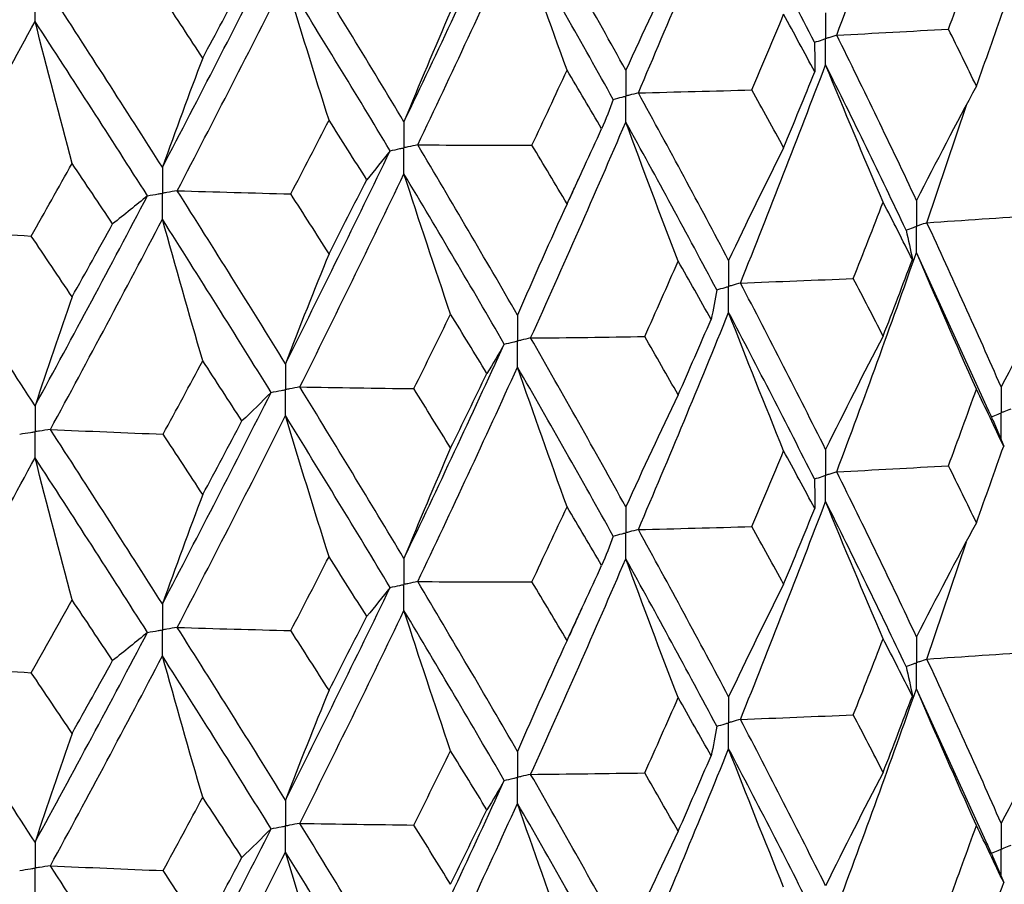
# Model space of a CAD drawing. Header units: millimetres. Extents: x -170 to 25, y -7 to 256.
# Tile 23 of 55: x 9.52 to 16.17, y 20.98 to 26.82. Entities that reach past the tile are written whole.
import ezdxf

# ---------------------------------------------------------------- set-up
doc = ezdxf.new("R2010")
doc.units = ezdxf.units.MM

msp = doc.modelspace()

# ---------------------------------------------------------------- linework, layer by layer
at = {"color": 7, "linetype": 'Continuous', "lineweight": 25}
for p, q in [((15.6439, 25.4465), (15.9103, 26.2387)), ((16.0582, 24.1822), (15.5737, 25.2461)), ((16.0881, 24.1149), (16.1621, 23.9384)), ((15.6439, 22.5012), (15.9105, 23.2928)), ((16.0551, 21.2436), (15.5737, 22.3009)), ((16.0893, 21.1666), (16.1623, 20.9928))]:
    msp.add_line(p, q, dxfattribs=at)
for points in [[(15.0354, 26.7124), (15.2203, 27.2047), (15.3997, 27.6969), (15.5737, 28.1916)], [(13.6964, 26.3226), (13.9045, 26.8097), (14.1075, 27.2966), (14.3057, 27.7863)], [(14.8845, 26.6641), (14.6967, 27.0374), (14.5038, 27.4106), (14.3057, 27.7863)], [(13.6119, 26.4757), (13.4026, 26.854), (13.1886, 27.2324), (12.9697, 27.6135)], [(12.1145, 26.1268), (12.3446, 26.6074), (12.5702, 27.0883), (12.7916, 27.572)], [(12.2075, 25.9713), (12.4364, 26.4524), (12.6608, 26.9336), (12.8809, 27.4175)], [(13.2153, 26.4751), (13.1016, 26.788), (12.9901, 27.1022), (12.8809, 27.4175)], [(13.5269, 26.2788), (13.3162, 26.6574), (13.101, 27.0361), (12.8809, 27.4175)], [(10.4844, 25.8203), (10.7327, 26.2944), (10.9771, 26.7689), (11.2178, 27.2463)], [(12.1145, 26.1268), (11.8844, 26.511), (11.6502, 26.8955), (11.4117, 27.2828)], [(15.79, 26.7531), (15.8534, 26.9251), (15.9161, 27.0971), (15.9781, 27.2692)], [(13.9654, 27.2303), (13.8452, 26.9812), (13.7274, 26.7297), (13.6119, 26.4757)], [(10.5847, 25.6621), (10.8321, 26.1368), (11.0754, 26.6116), (11.315, 27.0893)], [(10.7566, 26.5578), (10.8451, 26.7227), (10.9332, 26.888), (11.0208, 27.0535)], [(11.6088, 26.1384), (11.5089, 26.4542), (11.4109, 26.7712), (11.315, 27.0893)], [(12.0211, 25.9322), (11.7899, 26.3169), (11.5546, 26.7017), (11.315, 27.0893)], [(10.4844, 25.8203), (10.2361, 26.2109), (9.9843, 26.602), (9.7287, 26.996)], [(10.7566, 26.5578), (10.6681, 26.693), (10.5791, 26.8284), (10.4897, 26.9642)], [(12.4291, 26.8723), (12.3221, 26.6263), (12.2173, 26.3778), (12.1145, 26.1268)], [(14.4634, 26.3427), (14.5353, 26.5129), (14.6065, 26.6831), (14.6771, 26.8534)], [(14.887, 26.4645), (14.8177, 26.5941), (14.7477, 26.7236), (14.6771, 26.8534)], [(15.9781, 26.3679), (16.0401, 26.5404), (16.1015, 26.713), (16.1621, 26.8857)], [(8.846, 25.3986), (9.109, 25.8663), (9.3686, 26.3343), (9.6251, 26.8053)], [(9.875, 25.847), (9.79, 26.1653), (9.7067, 26.4848), (9.6251, 26.8053)], [(10.3837, 25.6283), (10.1343, 26.0195), (9.8816, 26.4109), (9.6251, 26.8053)], [(15.0354, 26.7124), (15.2873, 26.7254), (15.5389, 26.739), (15.79, 26.7531)], [(15.9781, 26.3679), (15.9161, 26.4962), (15.8533, 26.6246), (15.79, 26.7531)], [(14.8845, 26.6641), (14.8875, 26.5976), (14.8884, 26.5311), (14.887, 26.4645)], [(15.5737, 25.5967), (15.3997, 25.9678), (15.2201, 26.3399), (15.0354, 26.7124)], [(10.7566, 26.5578), (10.6641, 26.3145), (10.5733, 26.0686), (10.4844, 25.8203)], [(12.9784, 25.9705), (13.0579, 26.1387), (13.1369, 26.3067), (13.2153, 26.4751)], [(13.4489, 26.0802), (13.3716, 26.2117), (13.2937, 26.3433), (13.2153, 26.4751)], [(14.3856, 25.0392), (14.5823, 25.5296), (14.774, 26.0212), (14.9602, 26.513)], [(14.6771, 25.9521), (14.7477, 26.1228), (14.8177, 26.2936), (14.887, 26.4645)], [(15.3486, 25.5847), (15.2166, 25.8929), (15.0872, 26.2024), (14.9602, 26.513)], [(15.503, 25.3964), (15.3275, 25.7678), (15.1464, 26.1402), (14.9602, 26.513)], [(13.6964, 26.3226), (13.9523, 26.3288), (14.208, 26.3355), (14.4634, 26.3427)], [(14.3057, 25.1914), (14.1076, 25.5676), (13.9044, 25.9448), (13.6964, 26.3226)], [(14.6771, 25.9521), (14.6065, 26.0822), (14.5353, 26.2124), (14.4634, 26.3427)], [(15.9781, 26.3679), (15.8406, 26.1131), (15.7059, 25.8561), (15.5737, 25.5967)], [(13.5269, 26.2788), (13.5031, 26.2125), (13.4771, 26.1463), (13.4489, 26.0802)], [(11.3512, 25.6405), (11.4375, 25.8064), (11.5234, 25.9722), (11.6088, 26.1384)], [(11.8634, 25.7368), (11.779, 25.8706), (11.6941, 26.0044), (11.6088, 26.1384)], [(12.9697, 24.6682), (13.1885, 25.1529), (13.4027, 25.639), (13.6119, 26.1255)], [(13.9654, 25.1871), (13.8453, 25.4987), (13.7275, 25.8115), (13.6119, 26.1255)], [(14.2252, 24.9931), (14.0257, 25.3696), (13.8212, 25.7473), (13.6119, 26.1255)], [(13.2153, 25.5737), (13.2938, 25.7424), (13.3716, 25.9113), (13.4489, 26.0802)], [(11.315, 24.4944), (11.5545, 24.9726), (11.79, 25.4521), (12.0211, 25.9322)], [(12.0211, 25.9322), (11.9707, 25.867), (11.9181, 25.8019), (11.8634, 25.7368)], [(12.2075, 25.9713), (12.4644, 25.9705), (12.7214, 25.9702), (12.9784, 25.9705)], [(12.8809, 24.8226), (12.6609, 25.2045), (12.4363, 25.5876), (12.2075, 25.9713)], [(13.2153, 25.5737), (13.1369, 25.7059), (13.0579, 25.8382), (12.9784, 25.9705)], [(14.6771, 25.9521), (14.5508, 25.7009), (14.427, 25.4473), (14.3057, 25.1914)], [(9.5996, 25.3563), (9.6918, 25.5198), (9.7836, 25.6832), (9.875, 25.847)], [(10.1479, 25.4383), (10.0573, 25.5744), (9.9664, 25.7105), (9.875, 25.847)], [(11.4117, 24.3375), (11.6502, 24.816), (11.8846, 25.296), (12.1145, 25.7765)], [(11.6088, 25.237), (11.6941, 25.4035), (11.779, 25.5701), (11.8634, 25.7368)], [(12.4291, 24.8291), (12.3222, 25.1438), (12.2173, 25.4596), (12.1145, 25.7765)], [(12.7916, 24.6267), (12.5703, 25.0089), (12.3445, 25.3924), (12.1145, 25.7765)], [(10.5847, 25.6621), (10.84, 25.6544), (11.0955, 25.6472), (11.3512, 25.6405)], [(11.315, 24.4944), (11.0754, 24.8825), (10.8319, 25.2719), (10.5847, 25.6621)], [(9.6251, 24.2104), (9.8815, 24.6818), (10.1345, 25.1547), (10.3837, 25.6283)], [(10.3837, 25.6283), (10.3071, 25.5648), (10.2286, 25.5015), (10.1479, 25.4383)], [(11.6088, 25.237), (11.5234, 25.3714), (11.4375, 25.5059), (11.3512, 25.6405)], [(15.1472, 25.0697), (15.215, 25.2413), (15.2822, 25.413), (15.3486, 25.5847)], [(15.5461, 25.1972), (15.4809, 25.3263), (15.4151, 25.4555), (15.3486, 25.5847)], [(13.2153, 25.5737), (13.1016, 25.3258), (12.9902, 25.0754), (12.8809, 24.8226)], [(9.7287, 24.0507), (9.9842, 24.5226), (10.2362, 24.9959), (10.4844, 25.47)], [(10.7566, 24.5146), (10.6641, 24.832), (10.5734, 25.1505), (10.4844, 25.47)], [(11.2178, 24.301), (10.9772, 24.6895), (10.7326, 25.0793), (10.4844, 25.47)], [(15.6439, 25.4465), (15.8928, 25.463), (16.1412, 25.48), (16.389, 25.4975)], [(8.846, 25.3986), (9.0968, 25.3839), (9.348, 25.3699), (9.5996, 25.3563)], [(9.6251, 24.2104), (9.3687, 24.6052), (9.1089, 25.0015), (8.846, 25.3986)], [(9.875, 24.9456), (9.9664, 25.1097), (10.0574, 25.2739), (10.1479, 25.4383)], [(15.503, 25.3964), (15.5195, 25.33), (15.5339, 25.2636), (15.5461, 25.1972)], [(16.1446, 24.3378), (15.9834, 24.7059), (15.8164, 25.0757), (15.6439, 25.4465)], [(9.875, 24.9456), (9.7836, 25.0824), (9.6918, 25.2193), (9.5996, 25.3563)], [(11.6088, 25.237), (11.5089, 24.992), (11.411, 24.7445), (11.315, 24.4944)], [(13.7395, 24.6779), (13.8154, 24.8475), (13.8907, 25.0173), (13.9654, 25.1871)], [(14.1876, 24.7939), (14.1141, 24.9248), (14.04, 25.0559), (13.9654, 25.1871)], [(15.0354, 23.7649), (15.2201, 24.257), (15.3997, 24.751), (15.5737, 25.2461)], [(15.3486, 24.6813), (15.4151, 24.8531), (15.4809, 25.0251), (15.5461, 25.1972)], [(15.9781, 24.3228), (15.8406, 24.6293), (15.7059, 24.937), (15.5737, 25.2461)], [(14.3856, 25.0392), (14.6398, 25.0488), (14.8937, 25.059), (15.1472, 25.0697)], [(15.3486, 24.6813), (15.2822, 24.8106), (15.215, 24.9401), (15.1472, 25.0697)], [(16.5637, 25.1142), (16.4213, 24.8576), (16.2816, 24.5988), (16.1446, 24.3378)], [(14.2252, 24.9931), (14.2149, 24.9267), (14.2023, 24.8603), (14.1876, 24.7939)], [(14.9602, 23.9159), (14.774, 24.2887), (14.5823, 24.6634), (14.3856, 25.0392)], [(9.875, 24.9456), (9.79, 24.7031), (9.7067, 24.458), (9.6251, 24.2104)], [(12.1812, 24.3263), (12.2644, 24.4938), (12.347, 24.6614), (12.4291, 24.8291)], [(12.6737, 24.4295), (12.5927, 24.5626), (12.5112, 24.6958), (12.4291, 24.8291)], [(13.6964, 23.3752), (13.9044, 23.8619), (14.1076, 24.3508), (14.3057, 24.8408)], [(13.9654, 24.2837), (14.04, 24.4536), (14.1141, 24.6236), (14.1876, 24.7939)], [(14.6771, 23.907), (14.5508, 24.217), (14.427, 24.5283), (14.3057, 24.8408)], [(14.8845, 23.7167), (14.6968, 24.0897), (14.5038, 24.4647), (14.3057, 24.8408)], [(12.9697, 24.6682), (13.2264, 24.6708), (13.483, 24.6741), (13.7395, 24.6779)], [(13.6119, 23.5283), (13.4027, 23.9065), (13.1885, 24.2867), (12.9697, 24.6682)], [(13.9654, 24.2837), (13.8907, 24.4149), (13.8154, 24.5463), (13.7395, 24.6779)], [(15.3486, 24.6813), (15.2166, 24.4285), (15.0872, 24.1733), (14.9602, 23.9159)], [(12.1145, 23.1793), (12.3445, 23.6599), (12.5703, 24.1426), (12.7916, 24.6267)], [(12.7916, 24.6267), (12.7545, 24.5609), (12.7152, 24.4951), (12.6737, 24.4295)], [(10.4895, 24.0188), (10.579, 24.1839), (10.668, 24.3492), (10.7566, 24.5146)], [(11.021, 24.1081), (10.9333, 24.2435), (10.8452, 24.379), (10.7566, 24.5146)], [(12.2075, 23.0238), (12.4363, 23.5047), (12.6609, 23.9877), (12.8809, 24.472)], [(13.2153, 23.5287), (13.1016, 23.842), (12.9902, 24.1564), (12.8809, 24.472)], [(13.5269, 23.3313), (13.3164, 23.7098), (13.1009, 24.0902), (12.8809, 24.472)], [(12.4291, 23.9257), (12.5112, 24.0934), (12.5927, 24.2614), (12.6737, 24.4295)], [(11.4117, 24.3375), (11.6681, 24.3332), (11.9246, 24.3295), (12.1812, 24.3263)], [(12.1145, 23.1793), (11.8846, 23.5635), (11.6502, 23.9498), (11.4117, 24.3375)], [(12.4291, 23.9257), (12.347, 24.059), (12.2644, 24.1926), (12.1812, 24.3263)], [(15.79, 23.8058), (15.8533, 23.978), (15.9161, 24.1503), (15.9781, 24.3228)], [(16.1621, 23.9384), (16.1015, 24.0663), (16.0401, 24.1945), (15.9781, 24.3228)], [(10.4844, 22.8728), (10.7326, 23.3469), (10.9772, 23.8232), (11.2178, 24.301)], [(11.2178, 24.301), (11.1543, 24.2366), (11.0887, 24.1723), (11.021, 24.1081)], [(13.9654, 24.2837), (13.8453, 24.0343), (13.7275, 23.7825), (13.6119, 23.5283)], [(10.5847, 22.7146), (10.8319, 23.189), (11.0754, 23.6657), (11.315, 24.1439)], [(11.6088, 23.192), (11.5089, 23.5081), (11.411, 23.8254), (11.315, 24.1439)], [(12.0211, 22.9848), (11.79, 23.3692), (11.5545, 23.7558), (11.315, 24.1439)], [(10.7566, 23.6112), (10.8452, 23.7766), (10.9333, 23.9423), (11.021, 24.1081)], [(9.7287, 24.0507), (9.9819, 24.0395), (10.2355, 24.0289), (10.4895, 24.0188)], [(10.4844, 22.8728), (10.2362, 23.2635), (9.9842, 23.6563), (9.7287, 24.0507)], [(10.7566, 23.6112), (10.668, 23.7468), (10.579, 23.8827), (10.4895, 24.0188)], [(12.4291, 23.9257), (12.3222, 23.6794), (12.2173, 23.4306), (12.1145, 23.1793)], [(15.9781, 23.4215), (16.0401, 23.5936), (16.1014, 23.7658), (16.1621, 23.9384)], [(8.846, 22.4511), (9.1089, 22.9186), (9.3687, 23.3884), (9.6251, 23.8598)], [(9.875, 22.9005), (9.79, 23.2192), (9.7067, 23.539), (9.6251, 23.8598)], [(10.3837, 22.6809), (10.1345, 23.0718), (9.8815, 23.465), (9.6251, 23.8598)], [(14.4634, 23.3955), (14.5353, 23.5658), (14.6065, 23.7363), (14.6771, 23.907)], [(14.887, 23.5172), (14.8177, 23.6469), (14.7477, 23.7769), (14.6771, 23.907)], [(15.0354, 23.7649), (15.2873, 23.778), (15.5389, 23.7916), (15.79, 23.8058)], [(15.9781, 23.4215), (15.9161, 23.5495), (15.8534, 23.6775), (15.79, 23.8058)], [(15.5737, 22.6512), (15.3997, 23.0219), (15.2203, 23.3923), (15.0354, 23.7649)], [(14.8845, 23.7167), (14.8875, 23.6502), (14.8884, 23.5837), (14.887, 23.5172)], [(10.7566, 23.6112), (10.6641, 23.3676), (10.5734, 23.1214), (10.4844, 22.8728)], [(12.9784, 23.0232), (13.0579, 23.1915), (13.1369, 23.36), (13.2153, 23.5287)], [(13.4489, 23.1329), (13.3716, 23.2646), (13.2938, 23.3965), (13.2153, 23.5287)], [(14.3856, 22.0939), (14.5824, 22.5839), (14.7739, 23.0736), (14.9602, 23.5656)], [(15.3486, 22.6382), (15.2166, 22.946), (15.0871, 23.2552), (14.9602, 23.5656)], [(15.503, 22.451), (15.3274, 22.822), (15.1465, 23.1927), (14.9602, 23.5656)], [(14.6771, 23.0056), (14.7477, 23.176), (14.8177, 23.3465), (14.887, 23.5172)], [(13.6964, 23.3752), (13.9523, 23.3813), (14.208, 23.3881), (14.4634, 23.3955)], [(14.6771, 23.0056), (14.6065, 23.1354), (14.5353, 23.2653), (14.4634, 23.3955)], [(15.9781, 23.4215), (15.8406, 23.1671), (15.7058, 22.9103), (15.5737, 22.6512)], [(13.5269, 23.3313), (13.5031, 23.2651), (13.4771, 23.1989), (13.4489, 23.1329)], [(14.3057, 22.2459), (14.1075, 22.6216), (13.9045, 22.9972), (13.6964, 23.3752)], [(11.3512, 22.6932), (11.4375, 22.8592), (11.5234, 23.0255), (11.6088, 23.192)], [(11.8634, 22.7895), (11.779, 22.9234), (11.6941, 23.0576), (11.6088, 23.192)], [(12.9697, 21.7229), (13.1886, 22.2072), (13.4026, 22.6914), (13.6119, 23.178)], [(13.2153, 22.6273), (13.2937, 22.7957), (13.3716, 22.9641), (13.4489, 23.1329)], [(13.9654, 22.2406), (13.8452, 22.5518), (13.7274, 22.8643), (13.6119, 23.178)], [(14.2252, 22.0478), (14.0257, 22.4239), (13.8213, 22.7998), (13.6119, 23.178)], [(12.2075, 23.0238), (12.4644, 23.023), (12.7214, 23.0228), (12.9784, 23.0232)], [(12.8809, 21.8772), (12.6608, 22.2586), (12.4364, 22.6399), (12.2075, 23.0238)], [(13.2153, 22.6273), (13.1369, 22.7591), (13.0579, 22.891), (12.9784, 23.0232)], [(14.6771, 23.0056), (14.5508, 22.7548), (14.427, 22.5016), (14.3057, 22.2459)], [(11.315, 21.549), (11.5546, 22.0267), (11.7899, 22.5044), (12.0211, 22.9848)], [(12.0211, 22.9848), (11.9707, 22.9195), (11.9181, 22.8545), (11.8634, 22.7895)], [(9.5996, 22.409), (9.6918, 22.5726), (9.7836, 22.7365), (9.875, 22.9005)], [(10.1479, 22.491), (10.0574, 22.6272), (9.9664, 22.7638), (9.875, 22.9005)], [(11.4117, 21.3921), (11.6502, 21.8703), (11.8844, 22.3485), (12.1145, 22.8291)], [(12.4291, 21.8825), (12.3221, 22.1969), (12.2173, 22.5124), (12.1145, 22.8291)], [(12.7916, 21.6813), (12.5702, 22.0631), (12.3446, 22.4449), (12.1145, 22.8291)], [(11.6088, 22.2906), (11.6941, 22.4567), (11.779, 22.6229), (11.8634, 22.7895)], [(9.6251, 21.265), (9.8816, 21.7359), (10.1343, 22.207), (10.3837, 22.6809)], [(10.3837, 22.6809), (10.3071, 22.6174), (10.2286, 22.5541), (10.1479, 22.491)], [(10.5847, 22.7146), (10.84, 22.7069), (11.0955, 22.6998), (11.3512, 22.6932)], [(11.315, 21.549), (11.0754, 21.9366), (10.8321, 22.3243), (10.5847, 22.7146)], [(11.6088, 22.2906), (11.5234, 22.4246), (11.4375, 22.5587), (11.3512, 22.6932)], [(13.2153, 22.6273), (13.1016, 22.3797), (12.9901, 22.1297), (12.8809, 21.8772)], [(15.1474, 22.1244), (15.2151, 22.2956), (15.2822, 22.4669), (15.3486, 22.6382)], [(15.5459, 22.2517), (15.4808, 22.3805), (15.415, 22.5093), (15.3486, 22.6382)], [(15.6439, 22.5012), (15.8929, 22.5177), (16.1413, 22.5346), (16.3892, 22.5521)], [(9.7287, 21.1054), (9.9843, 21.5769), (10.2361, 22.0484), (10.4844, 22.5226)], [(9.875, 21.9992), (9.9664, 22.1629), (10.0573, 22.3268), (10.1479, 22.491)], [(10.7566, 21.5681), (10.6641, 21.8851), (10.5733, 22.2033), (10.4844, 22.5226)], [(11.2178, 21.3557), (10.9771, 21.7437), (10.7327, 22.1319), (10.4844, 22.5226)], [(16.1446, 21.3923), (15.9833, 21.7612), (15.8163, 22.131), (15.6439, 22.5012)], [(8.846, 22.4511), (9.0968, 22.4365), (9.348, 22.4225), (9.5996, 22.409)], [(9.6251, 21.265), (9.3686, 21.6593), (9.109, 22.0538), (8.846, 22.4511)], [(9.875, 21.9992), (9.7836, 22.1356), (9.6918, 22.2721), (9.5996, 22.409)], [(15.503, 22.451), (15.5195, 22.3847), (15.5338, 22.3182), (15.5459, 22.2517)], [(11.6088, 22.2906), (11.5089, 22.0459), (11.4109, 21.7987), (11.315, 21.549)], [(15.0353, 20.8193), (15.2202, 21.3122), (15.3998, 21.8064), (15.5737, 22.3009)], [(15.9781, 21.3778), (15.8407, 21.6842), (15.7059, 21.9919), (15.5737, 22.3009)], [(13.7397, 21.7325), (13.8155, 21.9018), (13.8907, 22.0712), (13.9654, 22.2406)], [(14.1875, 21.8484), (14.114, 21.9791), (14.04, 22.1098), (13.9654, 22.2406)], [(15.3486, 21.7363), (15.4151, 21.908), (15.4808, 22.0799), (15.5459, 22.2517)], [(16.5637, 22.1692), (16.4213, 21.9125), (16.2815, 21.6536), (16.1446, 21.3923)], [(14.3856, 22.0939), (14.6399, 22.1035), (14.8938, 22.1137), (15.1474, 22.1244)], [(14.9602, 20.9704), (14.7739, 21.344), (14.5822, 21.7187), (14.3856, 22.0939)], [(15.3486, 21.7363), (15.2822, 21.8656), (15.2151, 21.9949), (15.1474, 22.1244)], [(9.875, 21.9992), (9.79, 21.757), (9.7067, 21.5123), (9.6251, 21.265)], [(14.2252, 22.0478), (14.2148, 21.9813), (14.2022, 21.9149), (14.1875, 21.8484)], [(12.1814, 21.3809), (12.2645, 21.5481), (12.3471, 21.7153), (12.4291, 21.8825)], [(12.6736, 21.4841), (12.5926, 21.6168), (12.5111, 21.7497), (12.4291, 21.8825)], [(13.6964, 20.4296), (13.9044, 20.9172), (14.1076, 21.4061), (14.3057, 21.8956)], [(14.6771, 20.962), (14.5509, 21.272), (14.4271, 21.5832), (14.3057, 21.8956)], [(14.8845, 20.7711), (14.6967, 21.1449), (14.5037, 21.52), (14.3057, 21.8956)], [(13.9654, 21.3387), (14.04, 21.5085), (14.114, 21.6784), (14.1875, 21.8484)], [(12.9697, 21.7229), (13.2265, 21.7255), (13.4831, 21.7288), (13.7397, 21.7325)], [(13.9654, 21.3387), (13.8907, 21.4699), (13.8155, 21.6012), (13.7397, 21.7325)], [(15.3486, 21.7363), (15.2166, 21.4834), (15.0871, 21.2281), (14.9602, 20.9704)], [(12.1145, 20.2339), (12.3446, 20.7152), (12.5704, 21.198), (12.7916, 21.6813)], [(12.7916, 21.6813), (12.7544, 21.6155), (12.715, 21.5498), (12.6736, 21.4841)], [(13.6119, 20.5829), (13.4026, 20.9618), (13.1884, 21.342), (12.9697, 21.7229)], [(10.4897, 21.0734), (10.5791, 21.2382), (10.6681, 21.4031), (10.7566, 21.5681)], [(11.0208, 21.1627), (10.9332, 21.2977), (10.8451, 21.4329), (10.7566, 21.5681)], [(12.2074, 20.0782), (12.4363, 20.5599), (12.661, 21.043), (12.8809, 21.5268)], [(12.4291, 20.9807), (12.5111, 21.1484), (12.5926, 21.3162), (12.6736, 21.4841)], [(13.2153, 20.5837), (13.1017, 20.8969), (12.9902, 21.2113), (12.8809, 21.5268)], [(13.5269, 20.3857), (13.3163, 20.765), (13.1008, 21.1455), (12.8809, 21.5268)], [(10.4844, 19.9274), (10.7327, 20.4022), (10.9773, 20.8786), (11.2178, 21.3557)], [(11.2178, 21.3557), (11.1542, 21.2912), (11.0886, 21.2269), (11.0208, 21.1627)], [(11.4117, 21.3921), (11.6682, 21.3879), (11.9247, 21.3841), (12.1814, 21.3809)], [(12.1145, 20.2339), (11.8844, 20.6188), (11.6501, 21.0051), (11.4117, 21.3921)], [(12.4291, 20.9807), (12.347, 21.114), (12.2645, 21.2474), (12.1814, 21.3809)], [(13.9654, 21.3387), (13.8452, 21.0892), (13.7274, 20.8372), (13.6119, 20.5829)], [(15.7898, 20.8601), (15.8532, 21.0326), (15.916, 21.2051), (15.9781, 21.3778)], [(16.1623, 20.9928), (16.1016, 21.121), (16.0402, 21.2494), (15.9781, 21.3778)], [(10.5847, 19.7691), (10.832, 20.2443), (11.0755, 20.7211), (11.315, 21.1986)], [(11.6088, 20.2469), (11.5089, 20.5631), (11.411, 20.8803), (11.315, 21.1986)], [(12.0212, 20.0392), (11.7899, 20.4244), (11.5544, 20.8111), (11.315, 21.1986)], [(10.7566, 20.6662), (10.8452, 20.8315), (10.9332, 20.9971), (11.0208, 21.1627)], [(9.7287, 21.1054), (9.982, 21.0942), (10.2357, 21.0835), (10.4897, 21.0734)], [(10.4844, 19.9274), (10.2361, 20.3187), (9.9841, 20.7116), (9.7287, 21.1054)], [(10.7566, 20.6662), (10.6681, 20.8018), (10.5791, 20.9375), (10.4897, 21.0734)], [(15.9781, 20.4744), (16.0402, 20.647), (16.1016, 20.8198), (16.1623, 20.9928)]]:
    msp.add_open_spline(points, degree=3, dxfattribs=at)
for points, knots in [([(9.6251, 26.8053), (9.625, 26.8525), (9.625, 26.8998), (9.625, 26.947), (9.625, 26.9581), (9.625, 26.9693), (9.625, 26.9805)], [0, 0, 0, 0, 0.0001466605, 0.0001466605, 0.0001466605, 0.0001813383, 0.0001813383, 0.0001813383, 0.0001813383]), ([(14.9602, 26.8633), (14.9601, 26.8161), (14.9601, 26.7689), (14.9601, 26.7217), (14.9601, 26.7105), (14.9601, 26.6994), (14.9601, 26.6882)], [0, 0, 0, 0, 0.000146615, 0.000146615, 0.000146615, 0.0001812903, 0.0001812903, 0.0001812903, 0.0001812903]), ([(14.8845, 26.6641), (14.9024, 26.6698), (14.9203, 26.6755), (14.9382, 26.6812), (14.9455, 26.6836), (14.9528, 26.6859), (14.9601, 26.6882)], [0, 0, 0, 0, 0.0000852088, 0.0000852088, 0.0000852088, 0.0001198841, 0.0001198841, 0.0001198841, 0.0001198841]), ([(15.0354, 26.7124), (15.0176, 26.7066), (14.9997, 26.7009), (14.9819, 26.6952), (14.9746, 26.6929), (14.9673, 26.6905), (14.9601, 26.6882)], [0, 0, 0, 0, 0.0000852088, 0.0000852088, 0.0000852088, 0.0001198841, 0.0001198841, 0.0001198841, 0.0001198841]), ([(14.9602, 26.513), (14.9601, 26.5603), (14.9601, 26.6075), (14.9601, 26.6547), (14.9601, 26.6659), (14.9601, 26.6771), (14.9601, 26.6882)], [0, 0, 0, 0, 0.0001466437, 0.0001466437, 0.0001466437, 0.000181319, 0.000181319, 0.000181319, 0.000181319]), ([(13.6119, 26.4757), (13.6119, 26.4286), (13.6118, 26.3814), (13.6118, 26.3342), (13.6118, 26.323), (13.6118, 26.3118), (13.6118, 26.3007)], [0, 0, 0, 0, 0.000146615, 0.000146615, 0.000146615, 0.0001812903, 0.0001812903, 0.0001812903, 0.0001812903]), ([(13.6964, 26.3226), (13.6764, 26.3174), (13.6564, 26.3122), (13.6363, 26.307), (13.6281, 26.3049), (13.62, 26.3028), (13.6118, 26.3007)], [0, 0, 0, 0, 0.0000852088, 0.0000852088, 0.0000852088, 0.0001198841, 0.0001198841, 0.0001198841, 0.0001198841]), ([(13.5269, 26.2788), (13.547, 26.2839), (13.5672, 26.2891), (13.5873, 26.2943), (13.5955, 26.2964), (13.6036, 26.2986), (13.6118, 26.3007)], [0, 0, 0, 0, 0.0000852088, 0.0000852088, 0.0000852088, 0.0001198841, 0.0001198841, 0.0001198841, 0.0001198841]), ([(13.6119, 26.1255), (13.6119, 26.1727), (13.6118, 26.22), (13.6118, 26.2672), (13.6118, 26.2783), (13.6118, 26.2895), (13.6118, 26.3007)], [0, 0, 0, 0, 0.0001466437, 0.0001466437, 0.0001466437, 0.000181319, 0.000181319, 0.000181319, 0.000181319]), ([(12.1145, 26.1268), (12.1145, 26.0796), (12.1144, 26.0324), (12.1144, 25.9852), (12.1144, 25.974), (12.1144, 25.9629), (12.1144, 25.9517)], [0, 0, 0, 0, 0.000146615, 0.000146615, 0.000146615, 0.0001812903, 0.0001812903, 0.0001812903, 0.0001812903]), ([(12.0211, 25.9322), (12.0433, 25.9368), (12.0654, 25.9414), (12.0875, 25.9461), (12.0964, 25.9479), (12.1054, 25.9498), (12.1144, 25.9517)], [0, 0, 0, 0, 0.0000852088, 0.0000852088, 0.0000852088, 0.0001198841, 0.0001198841, 0.0001198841, 0.0001198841]), ([(12.2075, 25.9713), (12.1854, 25.9666), (12.1634, 25.962), (12.1414, 25.9574), (12.1324, 25.9555), (12.1234, 25.9536), (12.1144, 25.9517)], [0, 0, 0, 0, 0.0000852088, 0.0000852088, 0.0000852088, 0.0001198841, 0.0001198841, 0.0001198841, 0.0001198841]), ([(12.1145, 25.7765), (12.1145, 25.8238), (12.1144, 25.871), (12.1144, 25.9182), (12.1144, 25.9294), (12.1144, 25.9405), (12.1144, 25.9517)], [0, 0, 0, 0, 0.0001466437, 0.0001466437, 0.0001466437, 0.000181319, 0.000181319, 0.000181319, 0.000181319]), ([(10.4844, 25.8203), (10.4843, 25.7731), (10.4843, 25.7259), (10.4843, 25.6787), (10.4843, 25.6675), (10.4843, 25.6563), (10.4843, 25.6452)], [0, 0, 0, 0, 0.000146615, 0.000146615, 0.000146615, 0.0001812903, 0.0001812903, 0.0001812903, 0.0001812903]), ([(13.2305, 25.6019), (13.2444, 25.6332), (13.2722, 25.6957), (13.3009, 25.7582), (13.3153, 25.7895)], [0, 0, 0, 0, 0.499981, 1, 1, 1, 1]), ([(10.5847, 25.6621), (10.561, 25.6581), (10.5372, 25.6541), (10.5134, 25.6501), (10.5037, 25.6484), (10.494, 25.6468), (10.4843, 25.6452)], [0, 0, 0, 0, 0.0000852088, 0.0000852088, 0.0000852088, 0.0001198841, 0.0001198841, 0.0001198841, 0.0001198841]), ([(10.3837, 25.6283), (10.4075, 25.6323), (10.4314, 25.6363), (10.4552, 25.6403), (10.4649, 25.6419), (10.4746, 25.6436), (10.4843, 25.6452)], [0, 0, 0, 0, 0.0000852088, 0.0000852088, 0.0000852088, 0.0001198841, 0.0001198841, 0.0001198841, 0.0001198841]), ([(10.4844, 25.47), (10.4843, 25.5172), (10.4843, 25.5645), (10.4843, 25.6117), (10.4843, 25.6229), (10.4843, 25.634), (10.4843, 25.6452)], [0, 0, 0, 0, 0.0001466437, 0.0001466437, 0.0001466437, 0.000181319, 0.000181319, 0.000181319, 0.000181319]), ([(15.5737, 25.5967), (15.5736, 25.5494), (15.5736, 25.5022), (15.5736, 25.4549), (15.5736, 25.4438), (15.5736, 25.4326), (15.5736, 25.4214)], [0, 0, 0, 0, 0.0001467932, 0.0001467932, 0.0001467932, 0.0001814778, 0.0001814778, 0.0001814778, 0.0001814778]), ([(15.503, 25.3964), (15.5197, 25.4023), (15.5365, 25.4082), (15.5532, 25.4142), (15.56, 25.4166), (15.5668, 25.419), (15.5736, 25.4214)], [0, 0, 0, 0, 0.0000851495, 0.0000851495, 0.0000851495, 0.0001198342, 0.0001198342, 0.0001198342, 0.0001198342]), ([(15.6439, 25.4465), (15.6272, 25.4406), (15.6106, 25.4346), (15.594, 25.4287), (15.5872, 25.4263), (15.5804, 25.4238), (15.5736, 25.4214)], [0, 0, 0, 0, 0.0000851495, 0.0000851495, 0.0000851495, 0.0001198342, 0.0001198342, 0.0001198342, 0.0001198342]), ([(15.5737, 25.2461), (15.5736, 25.2934), (15.5736, 25.3406), (15.5736, 25.3879), (15.5736, 25.3991), (15.5736, 25.4103), (15.5736, 25.4214)], [0, 0, 0, 0, 0.0001467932, 0.0001467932, 0.0001467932, 0.0001814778, 0.0001814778, 0.0001814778, 0.0001814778]), ([(14.3057, 25.1914), (14.3056, 25.1442), (14.3056, 25.0969), (14.3055, 25.0496), (14.3055, 25.0385), (14.3055, 25.0273), (14.3055, 25.0161)], [0, 0, 0, 0, 0.0001467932, 0.0001467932, 0.0001467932, 0.0001814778, 0.0001814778, 0.0001814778, 0.0001814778]), ([(14.2252, 24.9931), (14.2443, 24.9986), (14.2633, 25.004), (14.2823, 25.0095), (14.2901, 25.0117), (14.2978, 25.0139), (14.3055, 25.0161)], [0, 0, 0, 0, 0.0000851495, 0.0000851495, 0.0000851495, 0.0001198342, 0.0001198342, 0.0001198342, 0.0001198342]), ([(14.3856, 25.0392), (14.3667, 25.0337), (14.3477, 25.0283), (14.3287, 25.0228), (14.321, 25.0206), (14.3133, 25.0184), (14.3055, 25.0161)], [0, 0, 0, 0, 0.0000851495, 0.0000851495, 0.0000851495, 0.0001198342, 0.0001198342, 0.0001198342, 0.0001198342]), ([(14.3057, 24.8408), (14.3056, 24.8881), (14.3056, 24.9354), (14.3055, 24.9826), (14.3055, 24.9938), (14.3055, 25.005), (14.3055, 25.0161)], [0, 0, 0, 0, 0.0001467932, 0.0001467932, 0.0001467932, 0.0001814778, 0.0001814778, 0.0001814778, 0.0001814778]), ([(12.8809, 24.8226), (12.8808, 24.7754), (12.8808, 24.7281), (12.8808, 24.6809), (12.8808, 24.6697), (12.8808, 24.6585), (12.8808, 24.6474)], [0, 0, 0, 0, 0.0001467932, 0.0001467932, 0.0001467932, 0.0001814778, 0.0001814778, 0.0001814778, 0.0001814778]), ([(12.9697, 24.6682), (12.9487, 24.6632), (12.9276, 24.6583), (12.9065, 24.6534), (12.8979, 24.6514), (12.8894, 24.6494), (12.8808, 24.6474)], [0, 0, 0, 0, 0.0000851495, 0.0000851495, 0.0000851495, 0.0001198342, 0.0001198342, 0.0001198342, 0.0001198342]), ([(12.7916, 24.6267), (12.8127, 24.6316), (12.8339, 24.6365), (12.855, 24.6414), (12.8636, 24.6434), (12.8722, 24.6454), (12.8808, 24.6474)], [0, 0, 0, 0, 0.0000851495, 0.0000851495, 0.0000851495, 0.0001198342, 0.0001198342, 0.0001198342, 0.0001198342]), ([(12.8809, 24.472), (12.8808, 24.5193), (12.8808, 24.5666), (12.8808, 24.6139), (12.8808, 24.625), (12.8808, 24.6362), (12.8808, 24.6474)], [0, 0, 0, 0, 0.0001467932, 0.0001467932, 0.0001467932, 0.0001814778, 0.0001814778, 0.0001814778, 0.0001814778]), ([(11.315, 24.4944), (11.3149, 24.4472), (11.3149, 24.3999), (11.3149, 24.3527), (11.3149, 24.3415), (11.3149, 24.3304), (11.3149, 24.3192)], [0, 0, 0, 0, 0.0001467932, 0.0001467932, 0.0001467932, 0.0001814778, 0.0001814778, 0.0001814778, 0.0001814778]), ([(11.4117, 24.3375), (11.3888, 24.3331), (11.3659, 24.3288), (11.3429, 24.3245), (11.3336, 24.3227), (11.3242, 24.3209), (11.3149, 24.3192)], [0, 0, 0, 0, 0.0000851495, 0.0000851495, 0.0000851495, 0.0001198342, 0.0001198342, 0.0001198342, 0.0001198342]), ([(16.1446, 24.3378), (16.1445, 24.2906), (16.1444, 24.2434), (16.1444, 24.1961), (16.1444, 24.185), (16.1444, 24.1738), (16.1444, 24.1626)], [0, 0, 0, 0, 0.0001466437, 0.0001466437, 0.0001466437, 0.000181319, 0.000181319, 0.000181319, 0.000181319]), ([(11.2178, 24.301), (11.2408, 24.3053), (11.2638, 24.3096), (11.2868, 24.3139), (11.2962, 24.3157), (11.3055, 24.3174), (11.3149, 24.3192)], [0, 0, 0, 0, 0.0000851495, 0.0000851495, 0.0000851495, 0.0001198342, 0.0001198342, 0.0001198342, 0.0001198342]), ([(11.315, 24.1439), (11.3149, 24.1911), (11.3149, 24.2384), (11.3149, 24.2857), (11.3149, 24.2968), (11.3149, 24.308), (11.3149, 24.3192)], [0, 0, 0, 0, 0.0001467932, 0.0001467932, 0.0001467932, 0.0001814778, 0.0001814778, 0.0001814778, 0.0001814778]), ([(9.6251, 24.2104), (9.625, 24.1632), (9.625, 24.1159), (9.625, 24.0687), (9.625, 24.0575), (9.625, 24.0463), (9.625, 24.0352)], [0, 0, 0, 0, 0.0001467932, 0.0001467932, 0.0001467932, 0.0001814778, 0.0001814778, 0.0001814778, 0.0001814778]), ([(16.0886, 24.1152), (16.0883, 24.1159), (16.0765, 24.1423), (16.0648, 24.1688), (16.0534, 24.1945)], [0, 0, 0, 0, 0.026974, 1, 1, 1, 1]), ([(16.2095, 24.1887), (16.1941, 24.1825), (16.1787, 24.1763), (16.1633, 24.1702), (16.157, 24.1677), (16.1507, 24.1652), (16.1444, 24.1626)], [0, 0, 0, 0, 0.0000852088, 0.0000852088, 0.0000852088, 0.0001198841, 0.0001198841, 0.0001198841, 0.0001198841]), ([(16.079, 24.1367), (16.0945, 24.1428), (16.11, 24.149), (16.1255, 24.1551), (16.1318, 24.1576), (16.1381, 24.1601), (16.1444, 24.1626)], [0, 0, 0, 0, 0.0000852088, 0.0000852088, 0.0000852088, 0.0001198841, 0.0001198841, 0.0001198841, 0.0001198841]), ([(16.1446, 23.9875), (16.1445, 24.0347), (16.1444, 24.0819), (16.1444, 24.1292), (16.1444, 24.1403), (16.1444, 24.1515), (16.1444, 24.1626)], [0, 0, 0, 0, 0.000146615, 0.000146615, 0.000146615, 0.0001812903, 0.0001812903, 0.0001812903, 0.0001812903]), ([(9.5211, 24.0197), (9.5458, 24.0233), (9.5704, 24.027), (9.595, 24.0307), (9.605, 24.0322), (9.615, 24.0337), (9.625, 24.0352)], [0, 0, 0, 0, 0.0000851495, 0.0000851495, 0.0000851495, 0.0001198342, 0.0001198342, 0.0001198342, 0.0001198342]), ([(9.7287, 24.0507), (9.7041, 24.047), (9.6796, 24.0433), (9.655, 24.0396), (9.645, 24.0381), (9.635, 24.0366), (9.625, 24.0352)], [0, 0, 0, 0, 0.0000851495, 0.0000851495, 0.0000851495, 0.0001198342, 0.0001198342, 0.0001198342, 0.0001198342]), ([(9.6251, 23.8598), (9.625, 23.9071), (9.625, 23.9544), (9.625, 24.0016), (9.625, 24.0128), (9.625, 24.024), (9.625, 24.0352)], [0, 0, 0, 0, 0.0001467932, 0.0001467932, 0.0001467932, 0.0001814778, 0.0001814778, 0.0001814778, 0.0001814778]), ([(14.9602, 23.9159), (14.9601, 23.8687), (14.9601, 23.8214), (14.9601, 23.7742), (14.9601, 23.7631), (14.9601, 23.7519), (14.9601, 23.7407)], [0, 0, 0, 0, 0.0001466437, 0.0001466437, 0.0001466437, 0.000181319, 0.000181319, 0.000181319, 0.000181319]), ([(14.8845, 23.7167), (14.9024, 23.7224), (14.9203, 23.7281), (14.9382, 23.7338), (14.9455, 23.7361), (14.9528, 23.7384), (14.9601, 23.7407)], [0, 0, 0, 0, 0.0000852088, 0.0000852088, 0.0000852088, 0.0001198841, 0.0001198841, 0.0001198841, 0.0001198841]), ([(15.0354, 23.7649), (15.0176, 23.7592), (14.9997, 23.7534), (14.9819, 23.7477), (14.9746, 23.7454), (14.9673, 23.7431), (14.9601, 23.7407)], [0, 0, 0, 0, 0.0000852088, 0.0000852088, 0.0000852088, 0.0001198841, 0.0001198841, 0.0001198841, 0.0001198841]), ([(14.9602, 23.5656), (14.9601, 23.6128), (14.9601, 23.66), (14.9601, 23.7072), (14.9601, 23.7184), (14.9601, 23.7296), (14.9601, 23.7407)], [0, 0, 0, 0, 0.000146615, 0.000146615, 0.000146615, 0.0001812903, 0.0001812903, 0.0001812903, 0.0001812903]), ([(13.6119, 23.5283), (13.6119, 23.4811), (13.6118, 23.4339), (13.6118, 23.3867), (13.6118, 23.3755), (13.6118, 23.3644), (13.6118, 23.3532)], [0, 0, 0, 0, 0.0001466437, 0.0001466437, 0.0001466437, 0.000181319, 0.000181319, 0.000181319, 0.000181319]), ([(13.5269, 23.3313), (13.547, 23.3365), (13.5672, 23.3417), (13.5873, 23.3468), (13.5955, 23.349), (13.6036, 23.3511), (13.6118, 23.3532)], [0, 0, 0, 0, 0.0000852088, 0.0000852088, 0.0000852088, 0.0001198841, 0.0001198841, 0.0001198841, 0.0001198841]), ([(13.6964, 23.3752), (13.6764, 23.37), (13.6564, 23.3647), (13.6363, 23.3595), (13.6281, 23.3574), (13.62, 23.3553), (13.6118, 23.3532)], [0, 0, 0, 0, 0.0000852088, 0.0000852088, 0.0000852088, 0.0001198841, 0.0001198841, 0.0001198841, 0.0001198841]), ([(13.6119, 23.178), (13.6119, 23.2253), (13.6118, 23.2725), (13.6118, 23.3197), (13.6118, 23.3309), (13.6118, 23.342), (13.6118, 23.3532)], [0, 0, 0, 0, 0.000146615, 0.000146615, 0.000146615, 0.0001812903, 0.0001812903, 0.0001812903, 0.0001812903]), ([(12.1145, 23.1793), (12.1145, 23.1321), (12.1144, 23.0849), (12.1144, 23.0377), (12.1144, 23.0266), (12.1144, 23.0154), (12.1144, 23.0042)], [0, 0, 0, 0, 0.0001466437, 0.0001466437, 0.0001466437, 0.000181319, 0.000181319, 0.000181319, 0.000181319]), ([(12.0211, 22.9848), (12.0433, 22.9894), (12.0654, 22.994), (12.0875, 22.9986), (12.0964, 23.0005), (12.1054, 23.0024), (12.1144, 23.0042)], [0, 0, 0, 0, 0.0000852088, 0.0000852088, 0.0000852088, 0.0001198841, 0.0001198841, 0.0001198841, 0.0001198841]), ([(12.2075, 23.0238), (12.1854, 23.0192), (12.1634, 23.0145), (12.1414, 23.0099), (12.1324, 23.008), (12.1234, 23.0061), (12.1144, 23.0042)], [0, 0, 0, 0, 0.0000852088, 0.0000852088, 0.0000852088, 0.0001198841, 0.0001198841, 0.0001198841, 0.0001198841]), ([(12.1145, 22.8291), (12.1145, 22.8763), (12.1144, 22.9235), (12.1144, 22.9707), (12.1144, 22.9819), (12.1144, 22.9931), (12.1144, 23.0042)], [0, 0, 0, 0, 0.000146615, 0.000146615, 0.000146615, 0.0001812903, 0.0001812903, 0.0001812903, 0.0001812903]), ([(10.4844, 22.8728), (10.4843, 22.8256), (10.4843, 22.7784), (10.4843, 22.7312), (10.4843, 22.72), (10.4843, 22.7089), (10.4843, 22.6977)], [0, 0, 0, 0, 0.0001466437, 0.0001466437, 0.0001466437, 0.000181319, 0.000181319, 0.000181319, 0.000181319]), ([(13.2323, 22.6594), (13.2462, 22.6906), (13.274, 22.753), (13.3028, 22.8154), (13.3171, 22.8466)], [0, 0, 0, 0, 0.499979, 1, 1, 1, 1]), ([(10.3837, 22.6809), (10.4075, 22.6848), (10.4314, 22.6888), (10.4552, 22.6928), (10.4649, 22.6944), (10.4746, 22.6961), (10.4843, 22.6977)], [0, 0, 0, 0, 0.0000852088, 0.0000852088, 0.0000852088, 0.0001198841, 0.0001198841, 0.0001198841, 0.0001198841]), ([(10.5847, 22.7146), (10.561, 22.7106), (10.5372, 22.7066), (10.5134, 22.7026), (10.5037, 22.701), (10.494, 22.6993), (10.4843, 22.6977)], [0, 0, 0, 0, 0.0000852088, 0.0000852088, 0.0000852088, 0.0001198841, 0.0001198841, 0.0001198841, 0.0001198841]), ([(10.4844, 22.5226), (10.4843, 22.5698), (10.4843, 22.617), (10.4843, 22.6642), (10.4843, 22.6754), (10.4843, 22.6865), (10.4843, 22.6977)], [0, 0, 0, 0, 0.000146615, 0.000146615, 0.000146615, 0.0001812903, 0.0001812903, 0.0001812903, 0.0001812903]), ([(15.5737, 22.6512), (15.5736, 22.604), (15.5736, 22.5568), (15.5736, 22.5096), (15.5736, 22.4984), (15.5736, 22.4873), (15.5736, 22.4761)], [0, 0, 0, 0, 0.0001466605, 0.0001466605, 0.0001466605, 0.0001813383, 0.0001813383, 0.0001813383, 0.0001813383]), ([(15.503, 22.451), (15.5197, 22.457), (15.5365, 22.4629), (15.5532, 22.4688), (15.56, 22.4713), (15.5668, 22.4737), (15.5736, 22.4761)], [0, 0, 0, 0, 0.0000851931, 0.0000851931, 0.0000851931, 0.0001198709, 0.0001198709, 0.0001198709, 0.0001198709]), ([(15.6439, 22.5012), (15.6273, 22.4953), (15.6106, 22.4893), (15.5939, 22.4834), (15.5872, 22.4809), (15.5804, 22.4785), (15.5736, 22.4761)], [0, 0, 0, 0, 0.0000851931, 0.0000851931, 0.0000851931, 0.0001198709, 0.0001198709, 0.0001198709, 0.0001198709]), ([(15.5737, 22.3009), (15.5736, 22.3481), (15.5736, 22.3954), (15.5736, 22.4426), (15.5736, 22.4538), (15.5736, 22.4649), (15.5736, 22.4761)], [0, 0, 0, 0, 0.0001466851, 0.0001466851, 0.0001466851, 0.0001813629, 0.0001813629, 0.0001813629, 0.0001813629]), ([(14.3057, 22.2459), (14.3056, 22.1987), (14.3056, 22.1515), (14.3055, 22.1043), (14.3055, 22.0931), (14.3055, 22.082), (14.3055, 22.0708)], [0, 0, 0, 0, 0.0001466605, 0.0001466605, 0.0001466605, 0.0001813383, 0.0001813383, 0.0001813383, 0.0001813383]), ([(14.2252, 22.0478), (14.2443, 22.0532), (14.2633, 22.0587), (14.2823, 22.0641), (14.2901, 22.0664), (14.2978, 22.0686), (14.3055, 22.0708)], [0, 0, 0, 0, 0.0000851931, 0.0000851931, 0.0000851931, 0.0001198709, 0.0001198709, 0.0001198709, 0.0001198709]), ([(14.3856, 22.0939), (14.3667, 22.0884), (14.3477, 22.083), (14.3287, 22.0775), (14.321, 22.0753), (14.3133, 22.073), (14.3055, 22.0708)], [0, 0, 0, 0, 0.0000851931, 0.0000851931, 0.0000851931, 0.0001198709, 0.0001198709, 0.0001198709, 0.0001198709]), ([(14.3057, 21.8956), (14.3056, 21.9428), (14.3056, 21.9901), (14.3055, 22.0373), (14.3055, 22.0485), (14.3055, 22.0597), (14.3055, 22.0708)], [0, 0, 0, 0, 0.0001466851, 0.0001466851, 0.0001466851, 0.0001813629, 0.0001813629, 0.0001813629, 0.0001813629]), ([(12.8809, 21.8772), (12.8808, 21.83), (12.8808, 21.7828), (12.8808, 21.7356), (12.8808, 21.7244), (12.8808, 21.7132), (12.8808, 21.7021)], [0, 0, 0, 0, 0.0001466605, 0.0001466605, 0.0001466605, 0.0001813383, 0.0001813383, 0.0001813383, 0.0001813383]), ([(12.7916, 21.6813), (12.8127, 21.6862), (12.8339, 21.6911), (12.855, 21.6961), (12.8636, 21.6981), (12.8722, 21.7001), (12.8808, 21.7021)], [0, 0, 0, 0, 0.0000851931, 0.0000851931, 0.0000851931, 0.0001198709, 0.0001198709, 0.0001198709, 0.0001198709]), ([(12.9697, 21.7229), (12.9487, 21.7179), (12.9276, 21.713), (12.9065, 21.7081), (12.8979, 21.7061), (12.8894, 21.7041), (12.8808, 21.7021)], [0, 0, 0, 0, 0.0000851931, 0.0000851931, 0.0000851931, 0.0001198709, 0.0001198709, 0.0001198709, 0.0001198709]), ([(12.8809, 21.5268), (12.8808, 21.5741), (12.8808, 21.6213), (12.8808, 21.6686), (12.8808, 21.6797), (12.8808, 21.6909), (12.8808, 21.7021)], [0, 0, 0, 0, 0.0001466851, 0.0001466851, 0.0001466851, 0.0001813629, 0.0001813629, 0.0001813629, 0.0001813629]), ([(11.315, 21.549), (11.3149, 21.5018), (11.3149, 21.4546), (11.3149, 21.4074), (11.3149, 21.3962), (11.3149, 21.385), (11.3149, 21.3739)], [0, 0, 0, 0, 0.0001466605, 0.0001466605, 0.0001466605, 0.0001813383, 0.0001813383, 0.0001813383, 0.0001813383]), ([(11.2178, 21.3557), (11.2408, 21.36), (11.2638, 21.3643), (11.2868, 21.3686), (11.2962, 21.3703), (11.3055, 21.3721), (11.3149, 21.3739)], [0, 0, 0, 0, 0.0000851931, 0.0000851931, 0.0000851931, 0.0001198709, 0.0001198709, 0.0001198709, 0.0001198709]), ([(11.4117, 21.3921), (11.3888, 21.3878), (11.3659, 21.3835), (11.3429, 21.3791), (11.3336, 21.3774), (11.3242, 21.3756), (11.3149, 21.3739)], [0, 0, 0, 0, 0.0000851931, 0.0000851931, 0.0000851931, 0.0001198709, 0.0001198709, 0.0001198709, 0.0001198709]), ([(11.315, 21.1986), (11.3149, 21.2459), (11.3149, 21.2931), (11.3149, 21.3404), (11.3149, 21.3515), (11.3149, 21.3627), (11.3149, 21.3739)], [0, 0, 0, 0, 0.0001466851, 0.0001466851, 0.0001466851, 0.0001813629, 0.0001813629, 0.0001813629, 0.0001813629]), ([(16.1446, 21.3923), (16.1445, 21.3451), (16.1444, 21.2978), (16.1444, 21.2506), (16.1444, 21.2394), (16.1444, 21.2282), (16.1444, 21.2171)], [0, 0, 0, 0, 0.0001467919, 0.0001467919, 0.0001467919, 0.0001814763, 0.0001814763, 0.0001814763, 0.0001814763]), ([(9.6251, 21.265), (9.625, 21.2178), (9.625, 21.1705), (9.625, 21.1233), (9.625, 21.1122), (9.625, 21.101), (9.625, 21.0898)], [0, 0, 0, 0, 0.0001466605, 0.0001466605, 0.0001466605, 0.0001813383, 0.0001813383, 0.0001813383, 0.0001813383]), ([(16.0898, 21.1669), (16.0894, 21.1679), (16.0762, 21.1975), (16.0631, 21.2272), (16.0504, 21.2559)], [0, 0, 0, 0, 0.033113, 1, 1, 1, 1]), ([(16.079, 21.1911), (16.0945, 21.1972), (16.11, 21.2034), (16.1255, 21.2096), (16.1318, 21.2121), (16.1381, 21.2146), (16.1444, 21.2171)], [0, 0, 0, 0, 0.0000851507, 0.0000851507, 0.0000851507, 0.0001198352, 0.0001198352, 0.0001198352, 0.0001198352]), ([(16.2095, 21.2431), (16.1941, 21.2369), (16.1787, 21.2308), (16.1633, 21.2246), (16.157, 21.2221), (16.1507, 21.2196), (16.1444, 21.2171)], [0, 0, 0, 0, 0.0000851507, 0.0000851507, 0.0000851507, 0.0001198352, 0.0001198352, 0.0001198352, 0.0001198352]), ([(16.1446, 21.0418), (16.1445, 21.089), (16.1444, 21.1363), (16.1444, 21.1836), (16.1444, 21.1947), (16.1444, 21.2059), (16.1444, 21.2171)], [0, 0, 0, 0, 0.0001467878, 0.0001467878, 0.0001467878, 0.0001814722, 0.0001814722, 0.0001814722, 0.0001814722]), ([(9.5211, 21.0744), (9.5457, 21.078), (9.5704, 21.0817), (9.595, 21.0853), (9.605, 21.0868), (9.615, 21.0883), (9.625, 21.0898)], [0, 0, 0, 0, 0.0000851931, 0.0000851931, 0.0000851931, 0.0001198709, 0.0001198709, 0.0001198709, 0.0001198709]), ([(9.7287, 21.1054), (9.7042, 21.1017), (9.6796, 21.098), (9.655, 21.0943), (9.645, 21.0928), (9.635, 21.0913), (9.625, 21.0898)], [0, 0, 0, 0, 0.0000851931, 0.0000851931, 0.0000851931, 0.0001198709, 0.0001198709, 0.0001198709, 0.0001198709]), ([(9.6251, 20.9146), (9.625, 20.9619), (9.625, 21.0091), (9.625, 21.0563), (9.625, 21.0675), (9.625, 21.0787), (9.625, 21.0898)], [0, 0, 0, 0, 0.0001466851, 0.0001466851, 0.0001466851, 0.0001813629, 0.0001813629, 0.0001813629, 0.0001813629])]:
    msp.add_open_spline(points, degree=3, knots=knots, dxfattribs=at)

doc.saveas('drawing.dxf')
